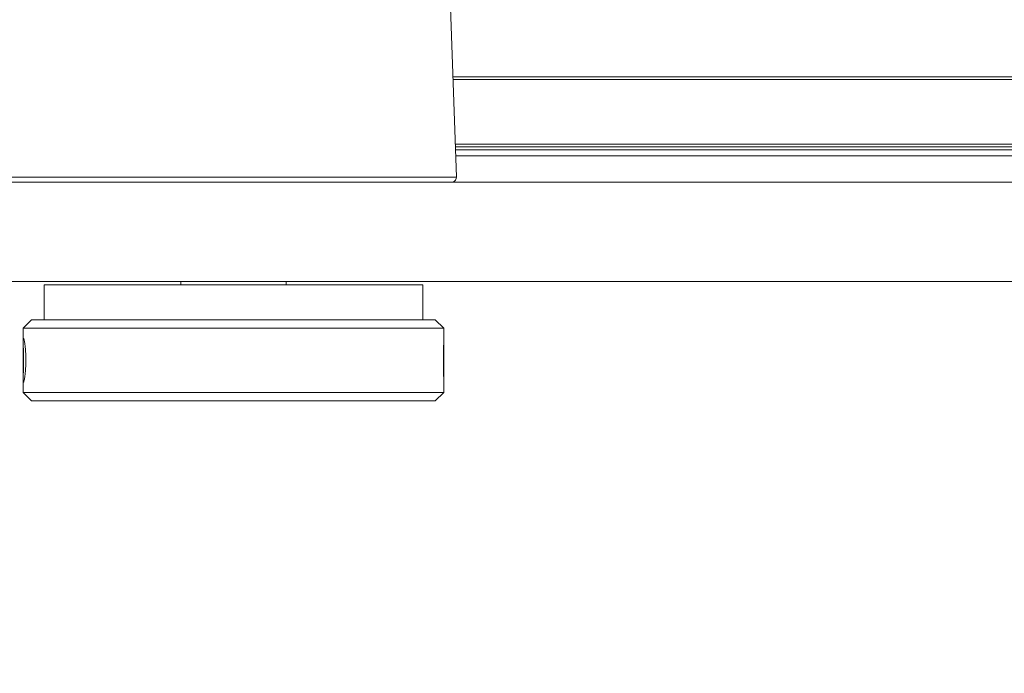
# Model space of a CAD drawing. Header units: feet. Extents: x 0 to 152726, y 0 to 59505.
# Tile 61 of 85: x 152374.086 to 152374.379, y 59280.523 to 59280.718. Entities that reach past the tile are written whole.
import ezdxf
from ezdxf import colors
from ezdxf.entities.mleader import LeaderData, LeaderLine
from ezdxf.math import Vec2, Vec3

# ---------------------------------------------------------------- set-up
doc = ezdxf.new("R2010")
doc.units = ezdxf.units.FT
doc.header["$LTSCALE"] = 0.1
doc.header["$MEASUREMENT"] = 0
doc.layers.add('L-ANNO-NOTE', color=30, linetype='Continuous')
doc.layers.add('SC_Scratch7', color=252, linetype='Continuous', lineweight=0)
doc.styles.add('Arial', font='arial.ttf')

# ---------------------------------------------------------------- blocks, each defined once
blk = doc.blocks.new('HIGH ST SCREENWALL_2 PANEL PLAN_5')
at = {"layer": 'SC_Scratch7', "lineweight": 0}
for p, q in [((-2.395948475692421, 0.2949035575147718), (-2.39844854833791, 0.2924036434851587)), ((-2.39594847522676, 0.2949035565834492), (-2.398448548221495, 0.2924036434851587)), ((-2.395948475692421, 0.2949035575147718), (-2.275948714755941, 0.2948996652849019)), ((-2.39594847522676, 0.2949035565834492), (-2.275948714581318, 0.2948996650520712)), ((-2.273448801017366, 0.2923995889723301), (-2.275948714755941, 0.2948996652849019)), ((-2.273448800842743, 0.2923995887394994), (-2.275948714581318, 0.2948996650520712)), ((-2.398448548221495, 0.2924036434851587), (-2.398448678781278, 0.2884054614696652)), ((-2.39844854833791, 0.2924036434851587), (-2.39844867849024, 0.2884054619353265)), ((-2.39844854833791, 0.2924036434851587), (-2.273448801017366, 0.2923995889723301)), ((-2.398448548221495, 0.2924036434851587), (-2.273448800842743, 0.2923995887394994)), ((-2.273448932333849, 0.288334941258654), (-2.273448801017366, 0.2923995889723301)), ((-2.273448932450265, 0.288334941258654), (-2.273448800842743, 0.2923995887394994)), ((-2.39844867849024, 0.2884054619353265), (-2.398449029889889, 0.2775612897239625)), ((-2.398448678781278, 0.2884054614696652), (-2.398449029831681, 0.2775612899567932)), ((-2.273449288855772, 0.2773599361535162), (-2.273448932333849, 0.288334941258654)), ((-2.273449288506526, 0.2773599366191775), (-2.273448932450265, 0.288334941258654)), ((-2.39844903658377, 0.2773642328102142), (-2.398449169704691, 0.2732895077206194)), ((-2.398449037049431, 0.2773642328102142), (-2.398449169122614, 0.2732895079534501)), ((-2.27344942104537, 0.2732854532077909), (-2.273449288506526, 0.2773599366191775)), ((-2.273449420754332, 0.2732854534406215), (-2.273449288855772, 0.2773599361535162)), ((-2.398449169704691, 0.2732895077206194), (-2.395949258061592, 0.270789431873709)), ((-2.398449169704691, 0.2732895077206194), (-2.27344942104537, 0.2732854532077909)), ((-2.398449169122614, 0.2732895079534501), (-2.395949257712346, 0.270789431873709)), ((-2.398449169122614, 0.2732895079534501), (-2.273449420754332, 0.2732854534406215)), ((-2.275949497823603, 0.2707855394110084), (-2.273449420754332, 0.2732854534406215)), ((-2.275949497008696, 0.270785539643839), (-2.27344942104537, 0.2732854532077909)), ((-2.395949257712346, 0.270789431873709), (-2.275949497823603, 0.2707855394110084)), ((-2.395949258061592, 0.270789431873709), (-2.275949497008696, 0.270785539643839)), ((-2.392199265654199, 0.270789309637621), (-2.39219960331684, 0.2603726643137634)), ((-2.392199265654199, 0.270789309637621), (-2.392199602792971, 0.2603726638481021)), ((-2.279699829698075, 0.260369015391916), (-2.279699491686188, 0.270785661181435)), ((-2.279699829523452, 0.2603690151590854), (-2.279699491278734, 0.2707856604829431)), ((-4.330737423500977, 0.2594414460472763), (-0.3411620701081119, 0.2593120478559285)), ((-2.279699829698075, 0.260369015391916), (-2.39219960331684, 0.2603726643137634)), ((-2.279699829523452, 0.2603690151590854), (-2.392199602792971, 0.2603726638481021)), ((-2.35157468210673, 0.2603713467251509), (-2.351574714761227, 0.2593772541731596)), ((-2.351574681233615, 0.2603713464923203), (-2.351574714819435, 0.259377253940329)), ((-2.320324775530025, 0.2593762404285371), (-2.320324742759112, 0.2603703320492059)), ((-2.320324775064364, 0.2593762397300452), (-2.320324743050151, 0.2603703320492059)), ((-4.330738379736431, 0.2299415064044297), (-0.3411630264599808, 0.2298121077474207)), ((-2.335950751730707, 0.2283418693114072), (-2.402237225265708, 0.2283440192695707)), ((-2.335950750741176, 0.2283418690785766), (-2.40223722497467, 0.2283440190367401)), ((-2.269664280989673, 0.2283397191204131), (-2.335950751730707, 0.2283418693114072)), ((-2.269664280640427, 0.2283397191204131), (-2.335950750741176, 0.2283418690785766)), ((-2.273618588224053, 0.1152083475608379), (-2.269664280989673, 0.2283397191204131)), ((-2.273618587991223, 0.1152083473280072), (-2.269664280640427, 0.2283397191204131)), ((-2.269945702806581, 0.220288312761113), (-0.4974130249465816, 0.220230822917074)), ((-2.269945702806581, 0.220288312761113), (-0.4974130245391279, 0.220230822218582)), ((-2.26988515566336, 0.2220206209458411), (-0.4986817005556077, 0.2219631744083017)), ((-2.269885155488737, 0.2220206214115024), (-0.498681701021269, 0.2219631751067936)), ((-0.5130380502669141, 0.2184974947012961), (-2.270006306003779, 0.2185544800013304)), ((-0.5130380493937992, 0.2184974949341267), (-2.27000630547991, 0.2185544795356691)), ((-0.5130380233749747, 0.2193177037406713), (-2.26997763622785, 0.2193746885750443)), ((-0.5130380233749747, 0.2193177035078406), (-2.269977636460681, 0.219374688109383)), ((-0.5130386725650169, 0.1993046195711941), (-2.270677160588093, 0.1993616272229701)), ((-0.5130386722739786, 0.1993046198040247), (-2.270677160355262, 0.1993616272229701)), ((-0.5130386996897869, 0.1984844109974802), (-2.270705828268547, 0.1985414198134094)), ((-0.5130386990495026, 0.1984844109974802), (-2.270705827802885, 0.1985414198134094))]:
    blk.add_line(p, q, dxfattribs=at)
for centre in [(-2.271303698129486, 0.2283970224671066), (-2.271303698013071, 0.2283970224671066)]:
    blk.add_arc(centre, 0.001640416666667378, 357.9981416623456, 64.26156538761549, dxfattribs=at)
for points, knots in [([(-2.398368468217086, 0.2828465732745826), (-2.398372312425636, 0.2835764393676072), (-2.398379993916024, 0.2850360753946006), (-2.39842707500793, 0.2869802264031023), (-2.398457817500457, 0.2884635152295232), (-2.398433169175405, 0.2893160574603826), (-2.398327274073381, 0.2894385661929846), (-2.398148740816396, 0.288822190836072), (-2.397937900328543, 0.2875378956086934), (-2.397754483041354, 0.2857234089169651), (-2.397657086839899, 0.2835821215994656), (-2.397678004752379, 0.2813623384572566), (-2.397809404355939, 0.279313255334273), (-2.398008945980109, 0.2776573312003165), (-2.398215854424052, 0.2765812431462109), (-2.398373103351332, 0.2762119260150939), (-2.398450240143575, 0.2765883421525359), (-2.398451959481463, 0.2776640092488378), (-2.398411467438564, 0.2793218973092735), (-2.398374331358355, 0.2811512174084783), (-2.398370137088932, 0.2823647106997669), (-2.398368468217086, 0.2828465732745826)], [0, 0, 0, 0, 0.05349003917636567, 0.1069730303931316, 0.1606387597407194, 0.2144249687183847, 0.2680134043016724, 0.3213959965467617, 0.3748823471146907, 0.428621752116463, 0.4823711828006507, 0.5358682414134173, 0.5892453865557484, 0.642821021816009, 0.6966044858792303, 0.7502816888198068, 0.8037058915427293, 0.857123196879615, 0.9107890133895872, 0.9645754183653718, 1, 1, 1, 1]), ([(-2.398368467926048, 0.282846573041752), (-2.398372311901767, 0.2835764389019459), (-2.398379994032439, 0.2850360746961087), (-2.398427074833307, 0.2869802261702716), (-2.398457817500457, 0.2884635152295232), (-2.398433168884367, 0.2893160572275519), (-2.398327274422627, 0.2894385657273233), (-2.39814874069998, 0.2888221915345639), (-2.397937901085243, 0.2875378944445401), (-2.397754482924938, 0.2857234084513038), (-2.397657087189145, 0.2835821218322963), (-2.39767800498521, 0.2813623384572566), (-2.397809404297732, 0.2793132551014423), (-2.398008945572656, 0.2776573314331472), (-2.398215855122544, 0.276581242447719), (-2.398373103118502, 0.2762119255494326), (-2.398450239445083, 0.2765883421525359), (-2.39845195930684, 0.2776640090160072), (-2.398411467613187, 0.2793218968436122), (-2.398374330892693, 0.2811512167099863), (-2.398370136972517, 0.2823647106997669), (-2.398368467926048, 0.282846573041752)], [0, 0, 0, 0, 0.05349003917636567, 0.1069730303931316, 0.1606387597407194, 0.2144249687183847, 0.2680134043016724, 0.3213959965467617, 0.3748823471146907, 0.428621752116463, 0.4823711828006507, 0.5358682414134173, 0.5892453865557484, 0.642821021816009, 0.6966044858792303, 0.7502816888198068, 0.8037058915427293, 0.857123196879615, 0.9107890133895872, 0.9645754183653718, 1, 1, 1, 1]), ([(-2.273456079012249, 0.2773599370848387), (-2.273454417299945, 0.2774807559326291), (-2.273448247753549, 0.2779295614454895), (-2.273489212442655, 0.2793369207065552), (-2.273526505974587, 0.2813608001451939), (-2.273533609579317, 0.2835964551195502), (-2.273503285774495, 0.2857089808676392), (-2.273457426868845, 0.2874002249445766), (-2.273455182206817, 0.2880610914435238), (-2.273454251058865, 0.2883349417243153)], [0, 0, 0, 0, 0.06072773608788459, 0.2255858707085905, 0.390818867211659, 0.5554446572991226, 0.7194280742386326, 0.8837361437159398, 1, 1, 1, 1]), ([(-2.273456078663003, 0.2773599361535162), (-2.273454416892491, 0.2774807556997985), (-2.273448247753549, 0.2779295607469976), (-2.273489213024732, 0.2793369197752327), (-2.273526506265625, 0.2813608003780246), (-2.273533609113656, 0.2835964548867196), (-2.273503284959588, 0.2857089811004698), (-2.273457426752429, 0.2874002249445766), (-2.273455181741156, 0.2880610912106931), (-2.273454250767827, 0.2883349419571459)], [0, 0, 0, 0, 0.06072773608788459, 0.2255858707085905, 0.390818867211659, 0.5554446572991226, 0.7194280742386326, 0.8837361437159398, 1, 1, 1, 1])]:
    blk.add_open_spline(points, degree=3, knots=knots, dxfattribs=at)
blk = doc.blocks.new('Bridge plan')
at = {"layer": 'SC_Scratch7', "lineweight": -3, "extrusion": (0, 0, -1), "rotation": 180.0002309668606}
blk.add_blockref('HIGH ST SCREENWALL_2 PANEL PLAN_5', (-1828115.549016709, 711482.1623308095), dxfattribs=at)
blk = doc.blocks.new('Trellis Base')
blk.add_blockref('Bridge plan', (-1675739.0632623, -652201.2630976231))
at = {"layer": 'L-ANNO-NOTE'}
ml = blk.add_multileader_mtext('Standard', dxfattribs=at)
ml.set_content('W. LIVINGSTON AVENUE', color=11, style='Arial')
ml.set_leader_properties()
ml.build(insert=Vec2(0, 0))
ml.multileader.update_dxf_attribs({"has_dogleg": 0, "dogleg_length": 0.36, "arrow_head_size": 1.25, "scale": 10})
ctx = ml.context
ctx.base_point, ctx.scale, ctx.char_height, ctx.arrow_head_size, ctx.landing_gap_size, ctx.plane_origin, ctx.plane_x_axis, ctx.plane_y_axis = Vec3(152493.4333448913, 59387.86988106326), 10, 1.25, 1.25, 0.5, Vec3(152496.4817137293, 59382.31385021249), Vec3(0.2347390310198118, 0.9720584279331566), Vec3(-0.9720584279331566, 0.2347390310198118)
notes = []
notes.append((ctx, [(0, (0, 0, 0), (0, 0), (1, 0), 1, [])]))
ctx.mtext.insert, ctx.mtext.text_direction, ctx.mtext.rotation, ctx.mtext.flow_direction = Vec3(152492.9328174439, 59388.50512407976), Vec3(0.2347390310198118, 0.9720584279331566), 1.333846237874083, 5
ml = blk.add_multileader_mtext('Standard', dxfattribs=at)
ml.set_content('S. FRONT STREET', color=11, style='Arial')
ml.set_leader_properties()
ml.build(insert=Vec2(0, 0))
ml.multileader.update_dxf_attribs({"has_dogleg": 0, "dogleg_length": 0.36, "arrow_head_size": 1.25, "scale": 10})
ctx = ml.context
ctx.base_point, ctx.scale, ctx.char_height, ctx.arrow_head_size, ctx.landing_gap_size, ctx.plane_origin = Vec3(152391.6984540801, 59316.60244546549), 10, 1.25, 1.25, 0.5, Vec3(152387.0132386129, 59312.33503554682)
notes.append((ctx, [(0, (0, 0, 0), (0, 0), (1, 0), 1, [])]))
ctx.mtext.insert, ctx.mtext.flow_direction = Vec3(152392.1984540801, 59317.23810371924), 5
for ctx, leaders in notes:
    for number, flags, end, landing, length, lines in leaders:
        leader = LeaderData()
        leader.index, (leader.has_last_leader_line, leader.has_dogleg_vector, leader.attachment_direction) = number, flags
        leader.last_leader_point, leader.dogleg_vector, leader.dogleg_length = Vec3(end), Vec3(landing), length
        for number, points, colour, breaks in lines:
            line = LeaderLine()
            line.index, line.vertices, line.color, line.breaks = number, Vec3.list(points), colors.encode_raw_color(colour), breaks
            leader.lines.append(line)
        ctx.leaders.append(leader)

msp = doc.modelspace()

# ---------------------------------------------------------------- block references
msp.add_blockref('Trellis Base', (0, 0))

# ---------------------------------------------------------------- next in the draw order: leaders
at = {"layer": 'L-ANNO-NOTE'}
ml = msp.add_multileader_mtext('Standard', dxfattribs=at)
ml.set_content('VERTICAL PANEL MODULE ON BACK OF TRELLIS, TYP OF 5', color=11, style='Arial')
ml.set_leader_properties()
ml.build(insert=Vec2(0, 0))
ml.multileader.update_dxf_attribs({"has_dogleg": 0, "dogleg_length": 0.36, "arrow_head_size": 1.25, "scale": 10})
ctx = ml.context
ctx.base_point, ctx.scale, ctx.char_height, ctx.arrow_head_size, ctx.landing_gap_size, ctx.plane_origin = Vec3(152474.8585207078, 59417.31804131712), 10, 1.25, 1.25, 0.5, Vec3(152470.1733052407, 59413.05063139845)
notes = []
notes.append((ctx, [(0, (0, 0, 0), (0, 0), (1, 0), 1, [])]))
ctx.mtext.insert, ctx.mtext.width, ctx.mtext.flow_direction = Vec3(152475.3585207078, 59417.95369957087), 25.03212493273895, 5
ctx.mtext.has_bg_fill, ctx.mtext.bg_color, ctx.mtext.bg_scale_factor, ctx.mtext.bg_transparency, ctx.mtext.use_window_bg_color = 1, -1027028792, 1.5, 0, 1
for ctx, leaders in notes:
    for number, flags, end, landing, length, lines in leaders:
        leader = LeaderData()
        leader.index, (leader.has_last_leader_line, leader.has_dogleg_vector, leader.attachment_direction) = number, flags
        leader.last_leader_point, leader.dogleg_vector, leader.dogleg_length = Vec3(end), Vec3(landing), length
        for number, points, colour, breaks in lines:
            line = LeaderLine()
            line.index, line.vertices, line.color, line.breaks = number, Vec3.list(points), colors.encode_raw_color(colour), breaks
            leader.lines.append(line)
        ctx.leaders.append(leader)

doc.saveas('drawing.dxf')
